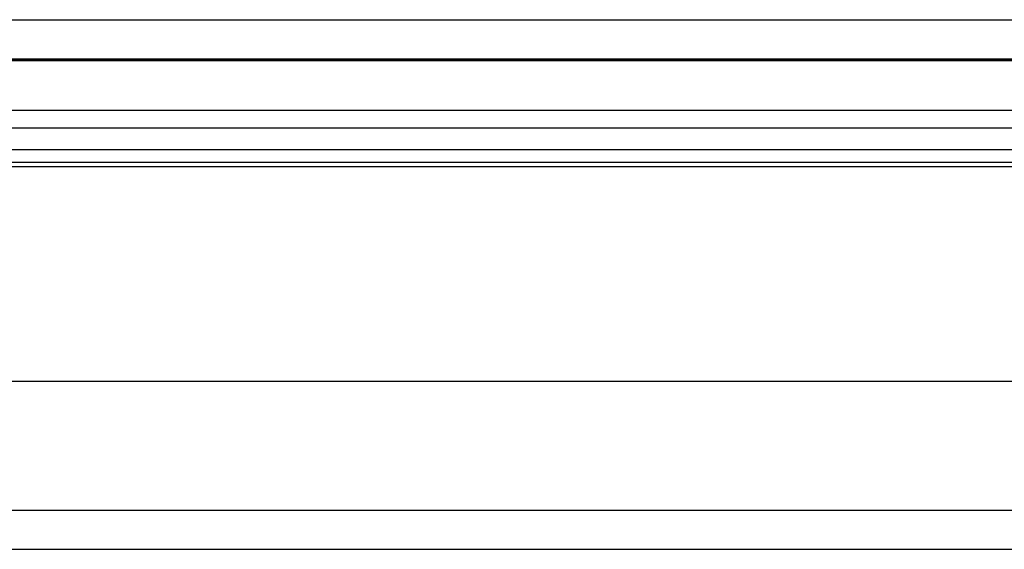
# Model space of a CAD drawing. Header units: inches. Extents: x 1 to 359, y -2 to 239.
# Tile 64 of 103: x 124.69 to 127.07, y 220.2 to 221.48. Entities that reach past the tile are written whole.
import ezdxf
from ezdxf.lldxf.tags import DXFTag

# ---------------------------------------------------------------- set-up
doc = ezdxf.new("R2010")
doc.units = ezdxf.units.IN
doc.header["$MEASUREMENT"] = 0
for name, color, linetype in [('COM70220', 7, 'Continuous'), ('COM71196-8', 7, 'Continuous'), ('COM71302-3', 7, 'Continuous'), ('COM71303-3', 7, 'Continuous'), ('Default', 7, 'Continuous')]:
    doc.layers.add(name, color=color, linetype=linetype)
tags = doc.linetypes.add('HIDDEN2', pattern=[0.1875, 0.125, -0.0625]).pattern_tags.tags
tags[6:7] = [DXFTag(74, 4), DXFTag(75, 0), DXFTag(340, '0'), DXFTag(46, 0.0), DXFTag(50, 0.0), DXFTag(44, 0.0), DXFTag(45, 0.0)]
tags[4:5] = [DXFTag(74, 4), DXFTag(75, 0), DXFTag(340, '0'), DXFTag(46, 0.0), DXFTag(50, 0.0), DXFTag(44, 0.0), DXFTag(45, 0.0)]

# ---------------------------------------------------------------- blocks, each defined once
blk = doc.blocks.new('SE3')
at = {"layer": 'COM70220', "color": 7, "linetype": 'HIDDEN2'}
for p, q in [((97.7047, 221.3844), (130.1727, 221.3844)), ((97.7047, 221.3834), (130.1727, 221.3834)), ((97.7047, 221.3814), (130.1727, 221.3814)), ((97.7047, 221.1354), (130.1727, 221.1354))]:
    blk.add_line(p, q, dxfattribs=at)
at = {"layer": 'COM71196-8', "color": 7, "linetype": 'Continuous'}
for p, q in [((97.1287, 221.4804), (130.7487, 221.4804)), ((97.0337, 220.6054), (130.8436, 220.6054))]:
    blk.add_line(p, q, dxfattribs=at)
at = {"layer": 'COM71196-8', "color": 7, "linetype": 'HIDDEN2'}
blk.add_line((97.1287, 221.3854), (130.7487, 221.3854), dxfattribs=at)
at = {"layer": 'COM71302-3', "color": 7, "linetype": 'HIDDEN2'}
for p, q in [((130.5397, 221.2607), (97.5017, 221.2607)), ((97.5017, 221.2183), (130.2897, 221.2183)), ((130.5393, 221.1657), (97.5017, 221.1657)), ((97.5017, 221.1247), (130.2897, 221.1247)), ((96.2217, 220.1984), (168.0917, 220.1984))]:
    blk.add_line(p, q, dxfattribs=at)
at = {"layer": 'COM71302-3', "color": 7, "linetype": 'Continuous'}
blk.add_line((96.2217, 220.2934), (168.0917, 220.2934), dxfattribs=at)
at = {"layer": 'COM71303-3', "color": 7, "linetype": 'HIDDEN2'}
blk.add_line((130.2897, 221.2604), (97.5017, 221.2604), dxfattribs=at)

msp = doc.modelspace()

# ---------------------------------------------------------------- block references
at = {"layer": 'Default'}
msp.add_blockref('SE3', (0, 0), dxfattribs=at)

doc.saveas('drawing.dxf')
